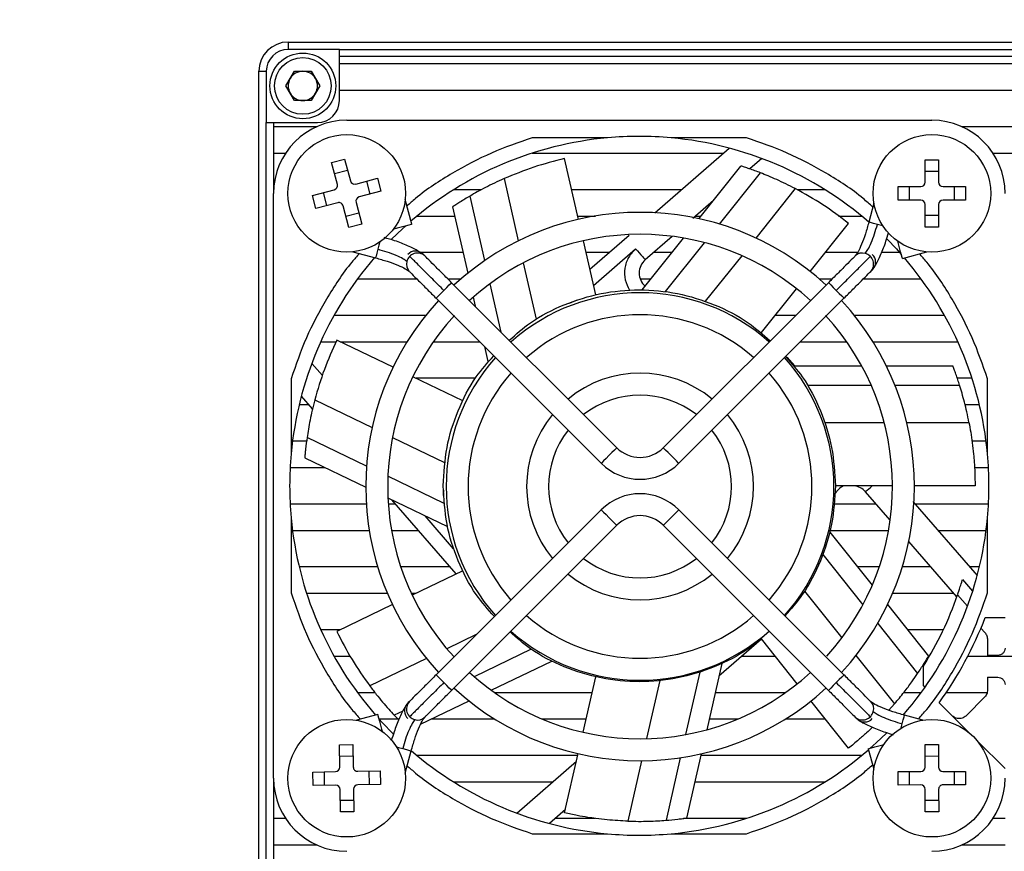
# Model space of a CAD drawing. Header units: millimetres. Extents: x 0 to 18342, y 0 to 776.
# Tile 5 of 7: x 18236 to 18303, y 658 to 715. Entities that reach past the tile are written whole.
import ezdxf

# ---------------------------------------------------------------- set-up
doc = ezdxf.new("R2010")
doc.units = ezdxf.units.MM
doc.layers.add('粗实线', color=7, linetype='Continuous', lineweight=50)
doc.layers.add('细实线', color=3, linetype='Continuous', lineweight=25)
doc.styles.add('iTek', font='txt', dxfattribs={"width": 0.8, "height": 7})
doc.dimstyles.new('iTek', dxfattribs={"dimscale": 0, "dimtxt": 7, "dimasz": 4.5, "dimexe": 1, "dimexo": 0, "dimgap": 1.5, "dimtad": 1, "dimtoh": 1, "dimdsep": 46, "dimtxsty": 'iTek', "dimcen": 4, "dimclrd": 256, "dimclre": 256, "dimclrt": 256, "dimazin": 2, "dimtfac": 1, "dimtmove": 0, "dimatfit": 3, "dimfxl": 1, "dimlwd": -1, "dimlwe": -1, "dimarcsym": 0})

# ---------------------------------------------------------------- blocks, each defined once
blk = doc.blocks.new('*D88')
at = {"layer": 'Defpoints', "color": 0}
for p in [(18147.19, 689.344), (18144.983, 686.89)]:
    blk.add_point(p, dxfattribs=at)
at = {"layer": '细实线'}
for p, q in [((18189.51, 736.383), (18150.199, 692.689)), ((18237.921, 736.383), (18189.51, 736.383)), ((18144.983, 686.89), (18147.19, 689.344)), ((18141.973, 683.545), (18138.963, 680.2))]:
    blk.add_line(p, q, dxfattribs=at)
for points in [[(18149.642, 693.191), (18150.757, 692.187), (18147.19, 689.344)], [(18141.415, 684.047), (18142.53, 683.043), (18144.983, 686.89)]]:
    blk.add_solid(points, dxfattribs=at)
at = {"layer": '细实线', "insert": (18214.466, 742.47), "char_height": 7, "attachment_point": 5, "style": 'iTek'}
blk.add_mtext('4-M4,depth 6', dxfattribs=at)

msp = doc.modelspace()

# ---------------------------------------------------------------- linework, layer by layer
at = {"layer": '粗实线', "lineweight": 30}
for p, q in [((18254.009, 713.117), (18254.009, 712.617)), ((18254.009, 713.117), (18340.009, 713.117)), ((18257.509, 712.617), (18254.009, 712.617)), ((18257.509, 712.617), (18336.509, 712.617)), ((18257.509, 712.117), (18257.509, 712.617)), ((18336.509, 712.117), (18257.509, 712.117)), ((18257.509, 711.617), (18257.509, 712.117)), ((18257.509, 709.817), (18257.509, 711.617)), ((18336.509, 711.617), (18257.509, 711.617)), ((18252.009, 711.117), (18252.509, 711.117)), ((18252.009, 625.117), (18252.009, 711.117)), ((18252.509, 711.117), (18252.509, 707.617)), ((18253.854, 710.117), (18254.431, 711.117)), ((18254.431, 711.117), (18255.586, 711.117)), ((18255.586, 711.117), (18256.163, 710.117)), ((18254.431, 709.117), (18253.854, 710.117)), ((18256.163, 710.117), (18255.586, 709.117)), ((18257.509, 709.817), (18336.509, 709.817)), ((18257.509, 709.117), (18257.509, 709.817)), ((18255.586, 709.117), (18254.431, 709.117)), ((18252.509, 628.617), (18252.509, 707.617)), ((18252.509, 707.617), (18253.009, 707.617)), ((18253.009, 707.617), (18256.009, 707.617)), ((18253.009, 707.617), (18253.009, 707.317)), ((18258.009, 707.767), (18298.009, 707.767)), ((18253.009, 707.317), (18253.009, 705.517)), ((18255.936, 707.317), (18253.009, 707.317)), ((18341.009, 707.317), (18300.082, 707.317)), ((18275.825, 706.567), (18270.689, 706.567)), ((18285.328, 706.567), (18280.193, 706.567)), ((18253.009, 705.517), (18253.833, 705.517)), ((18253.009, 705.517), (18253.009, 703.017)), ((18270.684, 705.517), (18283.754, 705.517)), ((18279.062, 701.438), (18284.153, 705.864)), ((18302.184, 705.517), (18341.009, 705.517)), ((18256.969, 704.87), (18257.858, 705.108)), ((18257.368, 703.382), (18256.969, 704.87)), ((18257.858, 705.108), (18258.256, 703.62)), ((18273.85, 700.988), (18272.902, 705.142)), ((18286.383, 705.152), (18285.562, 704.438)), ((18297.549, 705.067), (18298.469, 705.067)), ((18297.549, 703.527), (18297.549, 705.067)), ((18298.469, 705.067), (18298.469, 703.527)), ((18257.171, 704.117), (18258.059, 704.355)), ((18282.081, 701.03), (18284.959, 704.639)), ((18283.49, 700.663), (18286.288, 704.172)), ((18297.549, 704.288), (18298.469, 704.288)), ((18258.624, 703.408), (18260.111, 703.807)), ((18259.358, 703.605), (18259.596, 702.716)), ((18260.111, 703.807), (18260.349, 702.918)), ((18268.764, 703.773), (18269.735, 699.518)), ((18253.015, 703.017), (18253.009, 703.017)), ((18253.009, 662.767), (18253.009, 702.767)), ((18255.668, 702.616), (18257.155, 703.015)), ((18256.659, 701.929), (18256.421, 702.818)), ((18260.349, 702.918), (18258.862, 702.519)), ((18267.213, 703.017), (18265.314, 703.017)), ((18280.879, 703.017), (18273.387, 703.017)), ((18288.668, 703.092), (18285.974, 699.714)), ((18290.703, 703.017), (18288.795, 703.017)), ((18295.709, 703.227), (18297.249, 703.227)), ((18295.709, 702.307), (18295.709, 703.227)), ((18296.488, 702.307), (18296.488, 703.227)), ((18298.769, 703.227), (18300.309, 703.227)), ((18299.529, 703.227), (18299.529, 702.307)), ((18300.309, 703.227), (18300.309, 702.307)), ((18255.906, 701.727), (18255.668, 702.616)), ((18257.394, 702.126), (18255.906, 701.727)), ((18258.65, 702.152), (18259.048, 700.664)), ((18262.458, 700.65), (18262.006, 702.338)), ((18267.443, 698.172), (18266.436, 702.585)), ((18283.073, 702.275), (18281.673, 701.058)), ((18294.046, 702.091), (18293.699, 700.797)), ((18297.249, 702.307), (18295.709, 702.307)), ((18297.549, 700.467), (18297.549, 702.007)), ((18298.469, 702.007), (18298.469, 700.467)), ((18300.309, 702.307), (18298.769, 702.307)), ((18258.16, 700.426), (18257.761, 701.914)), ((18258.846, 701.417), (18257.958, 701.179)), ((18265.242, 701.838), (18266.277, 697.303)), ((18259.048, 700.664), (18258.16, 700.426)), ((18262.816, 701.217), (18265.383, 701.217)), ((18273.797, 701.217), (18275.009, 701.217)), ((18281.856, 701.217), (18282.23, 701.217)), ((18289.694, 697.42), (18292.318, 700.71)), ((18291.616, 701.217), (18293.201, 701.217)), ((18298.469, 701.246), (18297.549, 701.246)), ((18298.469, 700.467), (18297.549, 700.467)), ((18275.027, 695.831), (18274.183, 699.526)), ((18274.627, 697.583), (18277.307, 699.912)), ((18278.201, 696.166), (18281.027, 699.709)), ((18280.245, 699.816), (18278.413, 698.224)), ((18279.807, 696.046), (18282.476, 699.392)), ((18258.437, 698.77), (18259.979, 698.357)), ((18265.954, 698.717), (18263.098, 698.717)), ((18275.932, 698.717), (18274.368, 698.717)), ((18274.879, 696.477), (18277.757, 698.979)), ((18280.236, 698.717), (18278.98, 698.717)), ((18292.927, 698.717), (18290.728, 698.717)), ((18295.808, 698.717), (18294.572, 698.717)), ((18295.992, 698.318), (18297.654, 698.763)), ((18270.079, 698.01), (18270.958, 694.162)), ((18285.009, 698.504), (18282.521, 695.384)), ((18258.748, 696.917), (18262.798, 696.917)), ((18264.919, 696.917), (18265.815, 696.917)), ((18276.468, 685.368), (18265.178, 696.658)), ((18278.07, 696.917), (18278.801, 696.917)), ((18290.94, 696.658), (18279.65, 685.368)), ((18290.303, 696.917), (18291.198, 696.917)), ((18293.32, 696.917), (18297.27, 696.917)), ((18268.561, 693.276), (18267.805, 696.588)), ((18286.363, 693.244), (18288.759, 696.247)), ((18264.117, 695.598), (18275.407, 684.308)), ((18266.652, 695.657), (18266.792, 695.044)), ((18273.239, 695.256), (18273.707, 695.458)), ((18280.71, 684.308), (18292, 695.598)), ((18263.407, 694.417), (18257.14, 694.417)), ((18288.698, 694.417), (18287.299, 694.417)), ((18298.877, 694.417), (18292.71, 694.417)), ((18256.233, 692.617), (18257.286, 692.617)), ((18261.176, 690.873), (18257.331, 692.725)), ((18257.555, 692.617), (18262.136, 692.617)), ((18263.933, 692.617), (18267.098, 692.617)), ((18289.02, 692.617), (18292.185, 692.617)), ((18293.982, 692.617), (18299.784, 692.617)), ((18267.42, 692.295), (18267.653, 691.272)), ((18288.123, 691.557), (18288.633, 690.97)), ((18255.624, 691.141), (18256.35, 690.306)), ((18288.604, 690.97), (18293.206, 690.97)), ((18294.895, 690.97), (18299.442, 690.97)), ((18254.209, 690.086), (18254.209, 684.951)), ((18265.936, 688.581), (18262.527, 690.222)), ((18266.816, 690.117), (18262.746, 690.117)), ((18300.75, 690.117), (18299.746, 690.117)), ((18301.809, 684.951), (18301.809, 690.086)), ((18289.512, 689.64), (18293.859, 689.64)), ((18295.484, 689.64), (18299.905, 689.64)), ((18255.673, 688.036), (18254.921, 688.901)), ((18255.822, 688.636), (18259.747, 686.746)), ((18254.762, 688.317), (18255.429, 688.317)), ((18300.275, 688.317), (18301.255, 688.317)), ((18290.687, 687.106), (18294.741, 687.106)), ((18296.288, 687.106), (18300.545, 687.106)), ((18259.361, 684.119), (18255.298, 686.076)), ((18261.139, 686.075), (18264.703, 684.359)), ((18255.265, 685.817), (18254.304, 685.817)), ((18301.713, 685.817), (18300.754, 685.817)), ((18255.138, 684.676), (18259.309, 682.667)), ((18254.141, 684.017), (18256.507, 684.017)), ((18300.922, 684.017), (18301.876, 684.017)), ((18264.662, 681.566), (18260.823, 683.415)), ((18264.625, 682.095), (18264.637, 682.477)), ((18295.309, 682.767), (18291.409, 682.767)), ((18300.959, 682.767), (18296.809, 682.767)), ((18260.826, 681.937), (18264.903, 679.973)), ((18265.493, 676.74), (18261.082, 681.813)), ((18295.155, 680.419), (18293.465, 682.362)), ((18259.347, 681.517), (18254.141, 681.517)), ((18261.34, 681.517), (18260.851, 681.517)), ((18275.407, 681.126), (18264.117, 669.836)), ((18292, 669.836), (18280.71, 681.126)), ((18294.2, 681.517), (18291.311, 681.517)), ((18296.705, 681.684), (18301.105, 676.622)), ((18301.876, 681.517), (18296.85, 681.517)), ((18254.209, 680.583), (18254.209, 675.448)), ((18265.318, 678.465), (18263.361, 680.716)), ((18301.809, 675.448), (18301.809, 680.583)), ((18265.178, 668.775), (18276.468, 680.065)), ((18279.65, 680.065), (18290.94, 668.775)), ((18254.304, 679.717), (18259.55, 679.717)), ((18261.072, 679.717), (18262.905, 679.717)), ((18291.019, 679.717), (18295.046, 679.717)), ((18291.028, 679.598), (18293.93, 675.959)), ((18298.415, 679.717), (18301.713, 679.717)), ((18299.718, 675.17), (18296.428, 678.955)), ((18290.554, 678.058), (18293.293, 674.624)), ((18260.134, 677.217), (18254.762, 677.217)), ((18265.078, 677.217), (18261.709, 677.217)), ((18294.409, 677.217), (18292.927, 677.217)), ((18297.938, 677.217), (18295.984, 677.217)), ((18301.255, 677.217), (18300.588, 677.217)), ((18265.936, 676.953), (18262.488, 675.293)), ((18300.076, 676.285), (18300.098, 676.359)), ((18300.098, 676.359), (18300.795, 675.557)), ((18255.267, 675.417), (18260.788, 675.417)), ((18262.429, 675.417), (18262.746, 675.417)), ((18289.305, 675.56), (18291.855, 672.362)), ((18295.329, 675.417), (18299.503, 675.417)), ((18299.768, 675.316), (18300.446, 674.536)), ((18261.137, 674.642), (18257.331, 672.809)), ((18294.981, 674.641), (18297.786, 671.124)), ((18301.654, 673.767), (18303.009, 673.767)), ((18294.305, 673.355), (18297.034, 669.932)), ((18301.363, 673.038), (18301.624, 672.738)), ((18257.555, 672.917), (18256.233, 672.917)), ((18266.868, 672.586), (18264.854, 671.617)), ((18298.793, 672.917), (18296.356, 672.917)), ((18286.371, 672.281), (18283.45, 669.742)), ((18288.808, 669.225), (18286.363, 672.29)), ((18301.809, 672.243), (18301.809, 671.167)), ((18257.14, 671.117), (18258.248, 671.117)), ((18270.626, 671.584), (18266.731, 669.708)), ((18285.032, 671.117), (18287.299, 671.117)), ((18292.819, 671.154), (18295.452, 667.853)), ((18297.782, 671.117), (18297.84, 671.117)), ((18300.467, 671.117), (18341.009, 671.117)), ((18302.509, 671.167), (18301.809, 671.167)), ((18263.463, 670.947), (18259.587, 669.08)), ((18267.885, 668.787), (18272.021, 670.779)), ((18283.648, 670.612), (18282.614, 666.079)), ((18297.427, 669.08), (18297.427, 670.441)), ((18274.162, 665.913), (18275.027, 669.703)), ((18282.149, 670.023), (18281.174, 665.75)), ((18279.417, 669.441), (18278.511, 665.473)), ((18297.427, 669.08), (18297.529, 668.977)), ((18301.809, 669.667), (18302.509, 669.667)), ((18301.809, 669.667), (18301.809, 668.807)), ((18259.942, 668.617), (18258.748, 668.617)), ((18274.779, 668.617), (18268.121, 668.617)), ((18287.997, 668.617), (18283.193, 668.617)), ((18297.27, 668.617), (18296.076, 668.617)), ((18301.781, 668.617), (18298.982, 668.617)), ((18263.063, 666.465), (18266.369, 668.057)), ((18292.318, 664.824), (18289.743, 668.052)), ((18295.452, 667.853), (18295.065, 667.414)), ((18298.502, 667.931), (18300.554, 665.879)), ((18300.403, 667.09), (18301.589, 668.276)), ((18260.125, 667.116), (18258.684, 666.73)), ((18261.855, 667.36), (18261.262, 667.074)), ((18261.262, 667.074), (18261.512, 666.817)), ((18297.396, 666.74), (18296.139, 667.077)), ((18260.209, 666.817), (18261.584, 666.817)), ((18263.794, 666.817), (18268.121, 666.817)), ((18271.368, 666.817), (18274.368, 666.817)), ((18282.782, 666.817), (18284.749, 666.817)), ((18287.997, 666.817), (18290.728, 666.817)), ((18257.512, 665.059), (18258.432, 665.074)), ((18257.537, 663.52), (18257.512, 665.059)), ((18258.432, 665.074), (18258.456, 663.534)), ((18297.542, 665.066), (18298.462, 665.068)), ((18297.546, 663.526), (18297.542, 665.066)), ((18298.462, 665.068), (18298.466, 663.528)), ((18301.12, 665.312), (18303.009, 663.424)), ((18257.525, 664.28), (18258.444, 664.295)), ((18262.013, 663.122), (18262.419, 664.637)), ((18273.797, 664.317), (18262.816, 664.317)), ((18272.902, 660.392), (18273.828, 664.45)), ((18282.239, 664.439), (18281.237, 660.045)), ((18293.201, 664.317), (18282.212, 664.317)), ((18293.66, 664.783), (18294.036, 663.38)), ((18297.544, 664.286), (18298.464, 664.289)), ((18269.634, 660.382), (18273.708, 663.923)), ((18278.168, 663.967), (18277.224, 659.83)), ((18280.813, 664.17), (18279.836, 659.89)), ((18255.702, 663.191), (18257.241, 663.215)), ((18255.716, 662.271), (18255.702, 663.191)), ((18256.495, 662.283), (18256.481, 663.203)), ((18258.761, 663.239), (18260.301, 663.263)), ((18259.522, 663.251), (18259.536, 662.331)), ((18260.301, 663.263), (18260.316, 662.343)), ((18295.707, 663.22), (18297.247, 663.225)), ((18295.71, 662.3), (18295.707, 663.22)), ((18296.489, 662.302), (18296.487, 663.222)), ((18298.767, 663.229), (18300.307, 663.234)), ((18299.528, 663.232), (18299.531, 662.312)), ((18300.307, 663.234), (18300.31, 662.314)), ((18253.009, 662.517), (18253.015, 662.517)), ((18253.009, 662.517), (18253.009, 660.017)), ((18257.256, 662.295), (18255.716, 662.271)), ((18260.316, 662.343), (18258.776, 662.319)), ((18265.314, 662.517), (18272.09, 662.517)), ((18281.801, 662.517), (18290.703, 662.517)), ((18297.25, 662.305), (18295.71, 662.3)), ((18300.31, 662.314), (18298.77, 662.309)), ((18257.585, 660.46), (18257.561, 662)), ((18258.481, 662.014), (18258.505, 660.475)), ((18297.555, 660.466), (18297.551, 662.006)), ((18298.471, 662.008), (18298.475, 660.468)), ((18258.493, 661.254), (18257.573, 661.239)), ((18298.473, 661.248), (18297.553, 661.245)), ((18258.505, 660.475), (18257.585, 660.46)), ((18272.953, 660.617), (18271.864, 659.67)), ((18298.475, 660.468), (18297.555, 660.466)), ((18253.009, 660.017), (18253.009, 658.217)), ((18253.833, 660.017), (18253.009, 660.017)), ((18274.99, 660.017), (18272.263, 660.017)), ((18285.333, 660.017), (18281.031, 660.017)), ((18303.009, 660.017), (18302.184, 660.017)), ((18270.689, 658.967), (18275.825, 658.967)), ((18280.193, 658.967), (18285.328, 658.967)), ((18253.009, 658.217), (18255.936, 658.217)), ((18253.009, 658.217), (18253.009, 655.717)), ((18300.082, 658.217), (18303.009, 658.217))]:
    msp.add_line(p, q, dxfattribs=at)
at = {"layer": '粗实线', "lineweight": 30, "flags": 128}
for points in [[(18262.458, 700.65), (18262.403, 700.636), (18262.246, 700.593), (18262.011, 700.53), (18261.734, 700.456), (18261.456, 700.382), (18261.221, 700.319), (18261.191, 700.311)], [(18294.282, 700.641), (18294.021, 700.711), (18293.821, 700.764), (18293.713, 700.793), (18293.699, 700.797)], [(18294.663, 700.538), (18294.564, 700.565), (18294.282, 700.641)], [(18261.067, 699.625), (18261.812, 700.342), (18262.022, 700.534)], [(18260.27, 699.443), (18260.211, 699.222), (18260.135, 698.94)], [(18294.946, 699.63), (18295.584, 698.963), (18295.919, 698.592)], [(18295.992, 698.318), (18295.978, 698.373), (18295.936, 698.53), (18295.873, 698.765), (18295.798, 699.042), (18295.724, 699.319), (18295.678, 699.492)], [(18260.135, 698.94), (18260.065, 698.678), (18260.011, 698.479), (18259.983, 698.371), (18259.979, 698.357)], [(18277.757, 698.979), (18277.885, 698.831), (18278.008, 698.69), (18278.122, 698.559), (18278.221, 698.445), (18278.303, 698.351), (18278.363, 698.281), (18278.401, 698.238), (18278.413, 698.224)], [(18264.648, 696.128), (18264.851, 696.331), (18265.023, 696.503), (18265.138, 696.618), (18265.178, 696.658)], [(18290.94, 696.658), (18290.98, 696.618), (18291.095, 696.503), (18291.267, 696.331), (18291.47, 696.128)], [(18264.117, 695.598), (18264.158, 695.638), (18264.273, 695.753), (18264.445, 695.925), (18264.648, 696.128)], [(18291.47, 696.128), (18291.673, 695.925), (18291.845, 695.753), (18291.96, 695.638), (18292, 695.598)], [(18276.468, 685.368), (18276.427, 685.328), (18276.312, 685.213), (18276.14, 685.041), (18275.937, 684.838), (18275.735, 684.635), (18275.562, 684.463), (18275.448, 684.348), (18275.407, 684.308)], [(18280.71, 684.308), (18280.67, 684.348), (18280.555, 684.463), (18280.383, 684.635), (18280.18, 684.838), (18279.977, 685.041), (18279.805, 685.213), (18279.69, 685.328), (18279.65, 685.368)], [(18293.465, 682.362), (18293.48, 682.375), (18293.523, 682.412), (18293.593, 682.473), (18293.687, 682.554), (18293.801, 682.654), (18293.931, 682.767), (18293.931, 682.767)], [(18275.407, 681.126), (18275.448, 681.085), (18275.562, 680.97), (18275.735, 680.798), (18275.937, 680.595), (18276.14, 680.392), (18276.312, 680.22), (18276.427, 680.105), (18276.468, 680.065)], [(18279.65, 680.065), (18279.69, 680.105), (18279.805, 680.22), (18279.977, 680.392), (18280.18, 680.595), (18280.383, 680.798), (18280.555, 680.97), (18280.67, 681.085), (18280.71, 681.126)], [(18264.648, 669.306), (18264.445, 669.508), (18264.273, 669.681), (18264.158, 669.795), (18264.117, 669.836)], [(18292, 669.836), (18291.96, 669.795), (18291.845, 669.681), (18291.673, 669.508), (18291.47, 669.306)], [(18265.178, 668.775), (18265.138, 668.816), (18265.023, 668.931), (18264.851, 669.103), (18264.648, 669.306)], [(18291.47, 669.306), (18291.267, 669.103), (18291.095, 668.931), (18290.98, 668.816), (18290.94, 668.775)], [(18260.125, 667.116), (18260.14, 667.061), (18260.182, 666.904), (18260.245, 666.669), (18260.319, 666.391), (18260.394, 666.114), (18260.431, 665.975)], [(18295.983, 666.494), (18296.053, 666.755), (18296.106, 666.955), (18296.135, 667.063), (18296.139, 667.077)], [(18261.174, 665.802), (18260.433, 666.571), (18260.204, 666.824)], [(18295.901, 666.19), (18295.907, 666.211), (18295.983, 666.494)], [(18294.895, 665.854), (18294.205, 665.192), (18293.79, 664.818)], [(18293.66, 664.783), (18293.715, 664.798), (18293.872, 664.84), (18294.107, 664.903), (18294.384, 664.977), (18294.661, 665.052), (18294.71, 665.065)], [(18261.412, 664.907), (18261.553, 664.869), (18261.836, 664.793)], [(18261.836, 664.793), (18262.097, 664.723), (18262.297, 664.669), (18262.405, 664.64), (18262.419, 664.637)]]:
    msp.add_lwpolyline(points, dxfattribs=at)
at = {"layer": '粗实线', "lineweight": 30}
for centre, radius in [((18255.009, 710.117), 2.25), ((18255.009, 710.117), 1.938), ((18258.009, 702.767), 4.02), ((18298.009, 702.767), 4.02), ((18258.009, 662.767), 4.02), ((18298.009, 662.767), 4.02)]:
    msp.add_circle(centre, radius, dxfattribs=at)
for centre, radius, start, end in [((18254.009, 711.117), 2, 90, 180), ((18254.009, 711.117), 1.5, 90, 180), ((18255.009, 710.117), 1, 90, 150), ((18255.009, 710.117), 1, 30, 90), ((18255.009, 710.117), 1, 150, 210), ((18255.009, 710.117), 1, 330, 30), ((18255.009, 710.117), 1, 210, 270), ((18255.009, 710.117), 1, 270, 330), ((18256.009, 709.117), 1.5, 270, 0), ((18258.009, 702.767), 5, 90, 180), ((18298.009, 702.767), 5, 0, 90), ((18278.009, 682.767), 23.9, 95.24313, 130.77367), ((18278.009, 682.767), 23.9, 84.75687, 95.24313), ((18278.009, 682.767), 23.9, 48.93113, 84.75687), ((18257.078, 703.304), 0.3, 285, 15), ((18258.546, 703.698), 0.3, 195, 285), ((18297.249, 703.527), 0.3, 270, 0), ((18298.769, 703.527), 0.3, 180, 270), ((18257.471, 701.836), 0.3, 15, 105), ((18258.939, 702.23), 0.3, 105, 195), ((18297.249, 702.007), 0.3, 0, 90), ((18298.769, 702.007), 0.3, 90, 180), ((18278.059, 682.717), 18.75, 47.29244, 132.70756), ((18278.059, 682.717), 17.25, 47.49191, 132.50809), ((18262.846, 697.935), 0.748, 48.23317, 167.29524), ((18262.714, 698.106), 0.718, 46.65657, 137.54434), ((18293.251, 698.002), 0.685, 73.85892, 134.34675), ((18293.277, 697.93), 0.748, 318.23345, 77.29496), ((18278.009, 682.767), 23.9, 139.22633, 174.75687), ((18262.774, 697.909), 0.685, 163.8587, 224.34696), ((18279.2, 697.318), 1.2, 130.97398, 228.44452), ((18293.439, 698.061), 0.725, 317.60434, 47.0219), ((18278.009, 682.767), 23.9, 5.24313, 40.70445), ((18278.059, 682.717), 13.25, 48.34745, 131.65255), ((18278.059, 682.717), 18.75, 137.29244, 222.70756), ((18278.059, 682.717), 18.75, 317.29244, 42.70756), ((18278.059, 682.717), 17.25, 137.29097, 222.50809), ((18278.059, 682.717), 11.75, 48.65967, 131.34033), ((18278.059, 682.717), 17.25, 317.74363, 42.70903), ((18278.059, 682.717), 13.25, 138.24489, 221.75511), ((18278.059, 682.717), 13.25, 318.24489, 41.75511), ((18278.059, 682.717), 11.75, 138.65967, 221.34033), ((18278.059, 682.717), 7.75, 50.55344, 129.44656), ((18278.059, 682.717), 11.75, 318.65967, 41.34033), ((18278.059, 682.717), 6.25, 51.8921, 128.1079), ((18278.059, 682.717), 7.75, 140.55344, 219.44656), ((18278.059, 682.717), 7.75, 320.55344, 39.44656), ((18278.059, 682.717), 6.25, 141.8921, 218.1079), ((18278.059, 682.717), 6.25, 321.8921, 38.1079), ((18278.059, 686.959), 2.25, 225, 315), ((18278.009, 682.767), 23.9, 174.75687, 185.24313), ((18278.009, 682.767), 23.9, 354.75687, 5.24313), ((18278.059, 686.959), 3.75, 225, 315), ((18292.56, 681.575), 1.2, 41, 83.35309), ((18278.059, 678.474), 3.75, 45, 135), ((18278.009, 682.767), 23.9, 185.24313, 221.0324), ((18278.059, 678.474), 2.25, 45, 135), ((18278.009, 682.767), 23.9, 319.00475, 354.75687), ((18278.059, 682.717), 6.25, 231.8921, 308.1079), ((18278.059, 682.717), 7.75, 230.55344, 309.44656), ((18278.009, 682.767), 23, 327.59368, 341.0975), ((18278.059, 682.717), 11.75, 228.65967, 311.34033), ((18278.009, 682.767), 25.3, 324.09679, 339.16173), ((18278.059, 682.717), 13.25, 228.24489, 311.75511), ((18278.059, 682.717), 17.25, 227.49191, 312.50809), ((18278.059, 682.717), 18.75, 227.29244, 312.70756), ((18262.679, 667.373), 0.725, 137.60431, 227.02193), ((18262.841, 667.503), 0.748, 138.23296, 257.29548), ((18293.344, 667.524), 0.685, 343.85884, 44.34686), ((18293.272, 667.498), 0.748, 228.2329, 347.29547), ((18262.866, 667.432), 0.685, 253.85889, 314.34678), ((18293.403, 667.337), 0.725, 227.6043, 317.02204), ((18278.009, 682.767), 23.9, 229.25268, 264.75687), ((18278.009, 682.767), 23.9, 275.24313, 310.96302), ((18257.237, 663.515), 0.3, 270.90498, 0.90498), ((18258.756, 663.539), 0.3, 180.90498, 270.90498), ((18297.246, 663.525), 0.3, 270.17211, 0.17211), ((18298.766, 663.529), 0.3, 180.17211, 270.17211), ((18258.009, 662.767), 5, 180, 270), ((18257.261, 661.995), 0.3, 0.90498, 90.90498), ((18258.78, 662.019), 0.3, 90.90498, 180.90498), ((18297.251, 662.005), 0.3, 0.17211, 90.17211), ((18298.009, 662.767), 5, 270, 0), ((18298.771, 662.009), 0.3, 90.17211, 180.17211), ((18278.009, 682.767), 23.9, 264.75687, 275.24313)]:
    msp.add_arc(centre, radius, start, end, dxfattribs=at)
for points, knots in [([(18270.689, 706.567), (18269.747, 706.243), (18267.862, 705.595), (18265.201, 704.165), (18263.269, 702.932), (18262.316, 702.07), (18262.124, 701.896)], [0, 0, 0, 0, 0.303895, 0.607762, 0.920892, 1, 1, 1, 1]), ([(18293.974, 701.825), (18293.756, 702.023), (18292.777, 702.91), (18290.817, 704.166), (18288.155, 705.594), (18286.27, 706.243), (18285.328, 706.567)], [0, 0, 0, 0, 0.089113, 0.398875, 0.699398, 1, 1, 1, 1]), ([(18272.902, 705.142), (18272.197, 704.963), (18270.792, 704.608), (18269.438, 704.05), (18268.764, 703.773)], [0, 0, 0, 0, 0.501717, 1, 1, 1, 1]), ([(18286.288, 704.172), (18286.039, 704.265), (18285.689, 704.397), (18285.264, 704.54), (18285.073, 704.603), (18284.997, 704.627), (18284.959, 704.639)], [0, 0, 0, 0, 0.564346, 0.793668, 0.897517, 1, 1, 1, 1]), ([(18288.668, 703.092), (18288.453, 703.202), (18288.043, 703.412), (18287.418, 703.702), (18286.847, 703.951), (18286.463, 704.102), (18286.288, 704.172)], [0, 0, 0, 0, 0.289688, 0.552465, 0.795116, 1, 1, 1, 1]), ([(18268.764, 703.773), (18268.544, 703.673), (18268.124, 703.484), (18267.507, 703.176), (18266.957, 702.885), (18266.599, 702.679), (18266.436, 702.585)], [0, 0, 0, 0, 0.289688, 0.552466, 0.795116, 1, 1, 1, 1]), ([(18292.318, 700.71), (18291.739, 701.15), (18290.585, 702.027), (18289.305, 702.737), (18288.668, 703.092)], [0, 0, 0, 0, 0.501717, 1, 1, 1, 1]), ([(18266.436, 702.585), (18266.207, 702.449), (18265.886, 702.258), (18265.509, 702.015), (18265.341, 701.905), (18265.275, 701.86), (18265.242, 701.838)], [0, 0, 0, 0, 0.564549, 0.793661, 0.897484, 1, 1, 1, 1]), ([(18293.699, 700.797), (18293.621, 700.523), (18293.463, 699.97), (18293.202, 699.261), (18292.955, 698.725), (18292.831, 698.567), (18292.772, 698.49)], [0, 0, 0, 0, 0.252285, 0.511295, 0.764424, 1, 1, 1, 1]), ([(18293.442, 698.659), (18293.505, 698.738), (18293.635, 698.898), (18293.863, 699.375), (18294.09, 699.973), (18294.219, 700.422), (18294.282, 700.641)], [0, 0, 0, 0, 0.24385, 0.499999, 0.756146, 1, 1, 1, 1]), ([(18294.13, 697.832), (18294.142, 697.848), (18294.268, 698.016), (18294.528, 698.582), (18294.834, 699.345), (18294.988, 699.873), (18295.044, 700.068)], [0, 0, 0, 0, 0.040762, 0.416043, 0.784108, 1, 1, 1, 1]), ([(18262.957, 698.778), (18262.936, 698.793), (18262.766, 698.923), (18262.195, 699.186), (18261.39, 699.506), (18260.819, 699.672), (18260.58, 699.741)], [0, 0, 0, 0, 0.0487192, 0.403252, 0.7509673, 1, 1, 1, 1]), ([(18258.879, 698.651), (18258.705, 698.459), (18257.844, 697.506), (18256.61, 695.575), (18255.181, 692.914), (18254.533, 691.029), (18254.209, 690.086)], [0, 0, 0, 0, 0.0790542, 0.3922367, 0.6960785, 1, 1, 1, 1]), ([(18262.116, 698.099), (18262.038, 698.163), (18261.877, 698.293), (18261.401, 698.521), (18260.803, 698.748), (18260.354, 698.877), (18260.135, 698.94)], [0, 0, 0, 0, 0.243851, 0.499999, 0.756146, 1, 1, 1, 1]), ([(18265.178, 696.658), (18264.972, 696.864), (18264.55, 697.286), (18263.971, 697.865), (18263.489, 698.347), (18263.3, 698.536), (18263.207, 698.629)], [0, 0, 0, 0, 0.244372, 0.499999, 0.755629, 1, 1, 1, 1]), ([(18277.757, 698.979), (18277.584, 698.795), (18277.226, 698.415), (18276.981, 697.649), (18276.992, 696.844), (18277.224, 696.376), (18277.336, 696.15)], [0, 0, 0, 0, 0.2420139, 0.4999996, 0.7579865, 1, 1, 1, 1]), ([(18301.809, 690.086), (18301.484, 691.029), (18300.836, 692.914), (18299.407, 695.574), (18298.179, 697.498), (18297.324, 698.445), (18297.157, 698.63)], [0, 0, 0, 0, 0.304797, 0.609566, 0.923625, 1, 1, 1, 1]), ([(18259.979, 698.357), (18260.252, 698.279), (18260.806, 698.121), (18261.514, 697.86), (18262.051, 697.613), (18262.209, 697.489), (18262.285, 697.43)], [0, 0, 0, 0, 0.2522849, 0.5112954, 0.7644236, 1, 1, 1, 1]), ([(18264.648, 696.128), (18264.39, 696.386), (18263.863, 696.913), (18263.142, 697.633), (18262.602, 698.174), (18262.405, 698.371), (18262.331, 698.444)], [0, 0, 0, 0, 0.269458, 0.551329, 0.833199, 1, 1, 1, 1]), ([(18292.772, 698.49), (18292.719, 698.438), (18292.567, 698.286), (18292.144, 697.862), (18291.568, 697.286), (18291.146, 696.864), (18290.94, 696.658)], [0, 0, 0, 0, 0.151256, 0.438386, 0.725514, 1, 1, 1, 1]), ([(18291.47, 696.128), (18291.728, 696.386), (18292.255, 696.913), (18292.976, 697.633), (18293.516, 698.174), (18293.713, 698.371), (18293.786, 698.444)], [0, 0, 0, 0, 0.269459, 0.551329, 0.833199, 1, 1, 1, 1]), ([(18262.285, 697.43), (18262.338, 697.377), (18262.49, 697.225), (18262.913, 696.802), (18263.489, 696.226), (18263.911, 695.804), (18264.117, 695.598)], [0, 0, 0, 0, 0.151255, 0.438387, 0.725514, 1, 1, 1, 1]), ([(18292, 695.598), (18292.206, 695.804), (18292.628, 696.225), (18293.207, 696.804), (18293.689, 697.287), (18293.878, 697.476), (18293.971, 697.568)], [0, 0, 0, 0, 0.2443717, 0.4999987, 0.7556288, 1, 1, 1, 1]), ([(18269.116, 692.72), (18269.586, 693.134), (18270.714, 694.128), (18272.855, 695.218), (18275.376, 695.997), (18278.009, 696.252), (18280.641, 695.997), (18283.162, 695.219), (18285.323, 694.116), (18286.469, 693.105), (18286.956, 692.675)], [0, 0, 0, 0, 0.095675, 0.229842, 0.364009, 0.498176, 0.632343, 0.76651, 0.900677, 1, 1, 1, 1]), ([(18257.331, 692.725), (18257.031, 692.062), (18256.433, 690.743), (18256.025, 689.337), (18255.822, 688.636)], [0, 0, 0, 0, 0.501716, 1, 1, 1, 1]), ([(18264.609, 682.767), (18264.658, 683.645), (18264.756, 685.4), (18265.564, 687.921), (18266.646, 690.061), (18267.641, 691.19), (18268.055, 691.66)], [0, 0, 0, 0, 0.269316, 0.538632, 0.807949, 1, 1, 1, 1]), ([(18288.007, 691.604), (18288.405, 691.152), (18289.383, 690.041), (18290.453, 687.92), (18291.261, 685.4), (18291.359, 683.645), (18291.409, 682.767)], [0, 0, 0, 0, 0.1860922, 0.4573948, 0.7286974, 1, 1, 1, 1]), ([(18299.905, 689.64), (18299.823, 689.893), (18299.708, 690.248), (18299.555, 690.67), (18299.485, 690.858), (18299.457, 690.933), (18299.442, 690.97)], [0, 0, 0, 0, 0.564549, 0.793661, 0.897483, 1, 1, 1, 1]), ([(18300.545, 687.106), (18300.497, 687.342), (18300.406, 687.794), (18300.243, 688.464), (18300.081, 689.065), (18299.961, 689.459), (18299.905, 689.64)], [0, 0, 0, 0, 0.289688, 0.552465, 0.795116, 1, 1, 1, 1]), ([(18255.822, 688.636), (18255.762, 688.402), (18255.648, 687.956), (18255.504, 687.282), (18255.389, 686.67), (18255.327, 686.262), (18255.298, 686.076)], [0, 0, 0, 0, 0.28969, 0.552467, 0.795117, 1, 1, 1, 1]), ([(18300.545, 687.106), (18300.586, 686.883), (18300.67, 686.421), (18300.774, 685.698), (18300.852, 685.011), (18300.908, 684.324), (18300.949, 683.6), (18300.955, 683.063), (18300.959, 682.767)], [0, 0, 0, 0, 0.1540485, 0.3207143, 0.4999983, 0.6291364, 0.7958047, 1, 1, 1, 1]), ([(18255.298, 686.076), (18255.262, 685.812), (18255.212, 685.442), (18255.167, 684.996), (18255.148, 684.796), (18255.141, 684.716), (18255.138, 684.676)], [0, 0, 0, 0, 0.56455, 0.793661, 0.897484, 1, 1, 1, 1]), ([(18268.101, 673.819), (18267.67, 674.307), (18266.659, 675.452), (18265.563, 677.613), (18264.756, 680.134), (18264.658, 681.889), (18264.609, 682.767)], [0, 0, 0, 0, 0.197923, 0.465282, 0.732641, 1, 1, 1, 1]), ([(18291.409, 682.767), (18291.359, 681.889), (18291.261, 680.134), (18290.453, 677.613), (18289.371, 675.473), (18288.376, 674.344), (18287.962, 673.874)], [0, 0, 0, 0, 0.269316, 0.538633, 0.807949, 1, 1, 1, 1]), ([(18291.977, 682.775), (18291.86, 682.707), (18291.624, 682.57), (18291.473, 682.343), (18291.398, 682.23)], [0, 0, 0, 0, 0.5, 1, 1, 1, 1]), ([(18299.768, 675.316), (18299.772, 675.328), (18299.781, 675.352), (18299.849, 675.556), (18299.952, 675.873), (18300.033, 676.142), (18300.076, 676.285)], [0, 0, 0, 0, 0.216798, 0.448794, 0.708768, 1, 1, 1, 1]), ([(18254.209, 675.448), (18254.533, 674.505), (18255.181, 672.621), (18256.609, 669.959), (18257.866, 667.999), (18258.753, 667.02), (18258.951, 666.801)], [0, 0, 0, 0, 0.300576, 0.601124, 0.910834, 1, 1, 1, 1]), ([(18297.085, 666.823), (18297.277, 667.035), (18298.157, 668.007), (18299.407, 669.959), (18300.836, 672.62), (18301.484, 674.505), (18301.809, 675.448)], [0, 0, 0, 0, 0.08644, 0.39711, 0.698515, 1, 1, 1, 1]), ([(18257.331, 672.809), (18257.662, 672.162), (18258.321, 670.871), (18259.166, 669.676), (18259.587, 669.08)], [0, 0, 0, 0, 0.501717, 1, 1, 1, 1]), ([(18286.901, 672.814), (18286.431, 672.4), (18285.303, 671.406), (18283.162, 670.316), (18280.641, 669.537), (18278.009, 669.282), (18275.376, 669.537), (18272.855, 670.316), (18270.735, 671.393), (18269.623, 672.371), (18269.171, 672.768)], [0, 0, 0, 0, 0.0963784, 0.2315313, 0.3666841, 0.501837, 0.6369899, 0.7721428, 0.9072957, 1, 1, 1, 1]), ([(18301.624, 672.738), (18301.677, 672.664), (18301.785, 672.516), (18301.801, 672.334), (18301.809, 672.243)], [0, 0, 0, 0, 0.499815, 1, 1, 1, 1]), ([(18297.034, 669.932), (18297.181, 670.154), (18297.387, 670.466), (18297.622, 670.848), (18297.725, 671.02), (18297.766, 671.09), (18297.786, 671.124)], [0, 0, 0, 0, 0.56455, 0.79366, 0.897484, 1, 1, 1, 1]), ([(18303.009, 671.667), (18303.001, 671.601), (18302.986, 671.47), (18302.87, 671.305), (18302.705, 671.19), (18302.574, 671.174), (18302.509, 671.167)], [0, 0, 0, 0, 0.25, 0.499999, 0.75, 1, 1, 1, 1]), ([(18264.117, 669.836), (18263.911, 669.63), (18263.49, 669.208), (18262.911, 668.629), (18262.428, 668.147), (18262.239, 667.958), (18262.147, 667.865)], [0, 0, 0, 0, 0.244372, 0.4999989, 0.7556291, 1, 1, 1, 1]), ([(18293.832, 668.004), (18293.78, 668.056), (18293.628, 668.209), (18293.204, 668.632), (18292.628, 669.208), (18292.207, 669.63), (18292, 669.836)], [0, 0, 0, 0, 0.151255, 0.438386, 0.725515, 1, 1, 1, 1]), ([(18295.452, 667.853), (18295.673, 668.118), (18296.073, 668.598), (18296.597, 669.297), (18296.902, 669.74), (18297.034, 669.932)], [0, 0, 0, 0, 0.412909, 0.745, 1, 1, 1, 1]), ([(18259.587, 669.08), (18259.732, 668.887), (18260.01, 668.52), (18260.448, 667.987), (18260.855, 667.516), (18261.134, 667.213), (18261.262, 667.074)], [0, 0, 0, 0, 0.289689, 0.552465, 0.795116, 1, 1, 1, 1]), ([(18264.648, 669.306), (18264.39, 669.048), (18263.863, 668.521), (18263.142, 667.8), (18262.602, 667.26), (18262.405, 667.063), (18262.331, 666.989)], [0, 0, 0, 0, 0.269458, 0.551329, 0.833199, 1, 1, 1, 1]), ([(18291.47, 669.306), (18291.728, 669.048), (18292.255, 668.521), (18292.976, 667.8), (18293.516, 667.26), (18293.713, 667.063), (18293.786, 666.989)], [0, 0, 0, 0, 0.269459, 0.551329, 0.833199, 1, 1, 1, 1]), ([(18302.509, 669.667), (18302.574, 669.659), (18302.705, 669.644), (18302.87, 669.529), (18302.986, 669.364), (18303.001, 669.232), (18303.009, 669.167)], [0, 0, 0, 0, 0.25, 0.5, 0.75, 1, 1, 1, 1]), ([(18263.346, 666.943), (18263.398, 666.996), (18263.551, 667.148), (18263.974, 667.571), (18264.55, 668.147), (18264.972, 668.569), (18265.178, 668.775)], [0, 0, 0, 0, 0.151255, 0.438387, 0.725514, 1, 1, 1, 1]), ([(18290.94, 668.775), (18291.146, 668.569), (18291.567, 668.148), (18292.146, 667.568), (18292.629, 667.086), (18292.818, 666.897), (18292.91, 666.805)], [0, 0, 0, 0, 0.244372, 0.499999, 0.755629, 1, 1, 1, 1]), ([(18301.809, 668.807), (18301.806, 668.757), (18301.8, 668.659), (18301.755, 668.518), (18301.687, 668.386), (18301.622, 668.313), (18301.589, 668.276)], [0, 0, 0, 0, 0.249999, 0.5, 0.75, 1, 1, 1, 1]), ([(18296.139, 667.077), (18295.866, 667.154), (18295.312, 667.312), (18294.603, 667.574), (18294.067, 667.821), (18293.909, 667.944), (18293.832, 668.004)], [0, 0, 0, 0, 0.252285, 0.511296, 0.764424, 1, 1, 1, 1]), ([(18261.988, 667.601), (18261.976, 667.585), (18261.849, 667.418), (18261.59, 666.851), (18261.278, 666.072), (18261.119, 665.527), (18261.057, 665.314)], [0, 0, 0, 0, 0.039985, 0.408112, 0.76916, 1, 1, 1, 1]), ([(18294.001, 667.334), (18294.08, 667.271), (18294.24, 667.141), (18294.717, 666.913), (18295.315, 666.685), (18295.764, 666.557), (18295.983, 666.494)], [0, 0, 0, 0, 0.2438505, 0.4999991, 0.7561464, 1, 1, 1, 1]), ([(18299.343, 667.089), (18299.42, 667.028), (18299.575, 666.905), (18299.873, 666.853), (18300.171, 666.906), (18300.325, 667.029), (18300.403, 667.09)], [0, 0, 0, 0, 0.2500003, 0.5000003, 0.7499997, 1, 1, 1, 1]), ([(18262.676, 666.774), (18262.613, 666.696), (18262.483, 666.535), (18262.255, 666.059), (18262.027, 665.461), (18261.899, 665.012), (18261.836, 664.793)], [0, 0, 0, 0, 0.2438506, 0.4999991, 0.7561463, 1, 1, 1, 1]), ([(18262.419, 664.637), (18262.497, 664.91), (18262.654, 665.464), (18262.916, 666.172), (18263.163, 666.708), (18263.286, 666.867), (18263.346, 666.943)], [0, 0, 0, 0, 0.252285, 0.511296, 0.764424, 1, 1, 1, 1]), ([(18293.174, 666.646), (18293.19, 666.634), (18293.358, 666.507), (18293.925, 666.248), (18294.674, 665.946), (18295.186, 665.797), (18295.366, 665.744)], [0, 0, 0, 0, 0.041434, 0.422903, 0.797037, 1, 1, 1, 1]), ([(18293.941, 666.249), (18293.809, 666.123), (18293.501, 665.83), (18292.963, 665.351), (18292.547, 665.011), (18292.318, 664.824)], [0, 0, 0, 0, 0.253393, 0.588922, 1, 1, 1, 1]), ([(18262.146, 663.618), (18262.331, 663.451), (18263.277, 662.596), (18265.201, 661.369), (18267.862, 659.939), (18269.747, 659.291), (18270.689, 658.967)], [0, 0, 0, 0, 0.076322, 0.390433, 0.695176, 1, 1, 1, 1]), ([(18285.328, 658.967), (18286.27, 659.291), (18288.155, 659.939), (18290.817, 661.368), (18292.769, 662.618), (18293.741, 663.498), (18293.952, 663.69)], [0, 0, 0, 0, 0.301458, 0.602889, 0.913507, 1, 1, 1, 1]), ([(18277.224, 659.83), (18276.998, 659.84), (18276.528, 659.86), (18275.801, 659.92), (18275.113, 659.997), (18274.431, 660.095), (18273.716, 660.216), (18273.191, 660.33), (18272.902, 660.392)], [0, 0, 0, 0, 0.154048, 0.320714, 0.499998, 0.629136, 0.795805, 1, 1, 1, 1]), ([(18277.224, 659.83), (18277.467, 659.824), (18277.928, 659.813), (18278.617, 659.822), (18279.237, 659.846), (18279.648, 659.876), (18279.836, 659.89)], [0, 0, 0, 0, 0.292383, 0.552464, 0.795116, 1, 1, 1, 1]), ([(18279.836, 659.89), (18280.101, 659.913), (18280.473, 659.947), (18280.919, 660.002), (18281.118, 660.028), (18281.197, 660.04), (18281.237, 660.045)], [0, 0, 0, 0, 0.5645496, 0.7936597, 0.8974829, 1, 1, 1, 1])]:
    msp.add_open_spline(points, degree=3, knots=knots, dxfattribs=at)

# ---------------------------------------------------------------- dimensions: what is measured, and where the dimension line sits
at = {"layer": '细实线'}
dim = msp.add_diameter_dim_2p(p1=(18144.983, 686.89), p2=(18147.19, 689.344), text='4-M4,depth 6', dimstyle='iTek', override={"dimscale": 1}, dxfattribs=at)
dim.commit()
dim.dimension.update_dxf_attribs({"geometry": '*D88', "text_midpoint": (18214.466, 736.383), "dimtype": 163})

doc.saveas('drawing.dxf')
